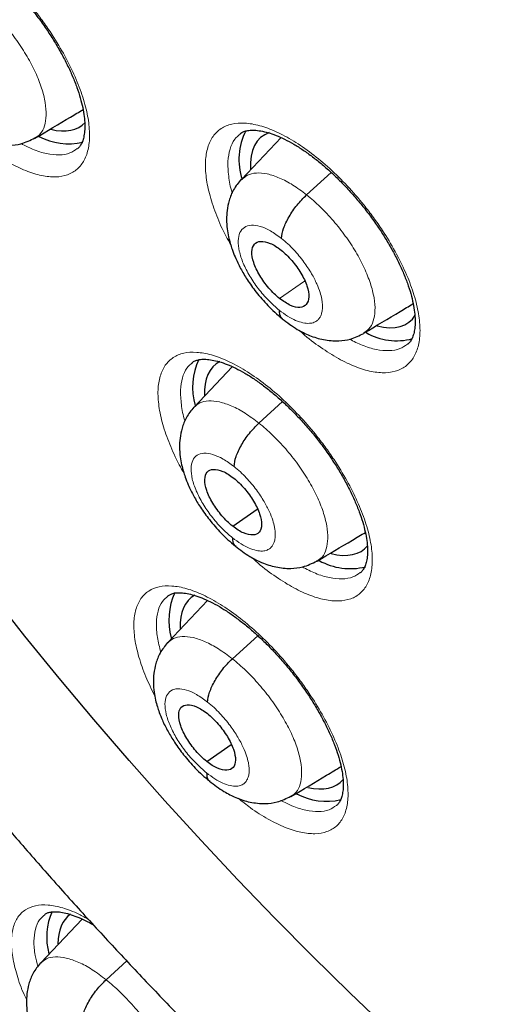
# Model space of a CAD drawing. Header units: millimetres. Extents: x 8 to 2230, y 12 to 2204.
# Tile 117 of 163: x 2045.5 to 2051.73, y 831.47 to 843.9. Entities that reach past the tile are written whole.
import ezdxf

# ---------------------------------------------------------------- set-up
doc = ezdxf.new("R2010")
doc.units = ezdxf.units.MM

msp = doc.modelspace()

# ---------------------------------------------------------------- linework, layer by layer
at = {"color": 7, "linetype": 'Continuous', "lineweight": 30}
for p, q in [((2045.694, 842.41), (2045.686, 842.404)), ((2048.804, 842.413), (2048.303, 841.883)), ((2048.186, 839.522), (2047.704, 839.012)), ((2048.524, 838.81), (2048.822, 839.081)), ((2048.192, 837.508), (2048.503, 837.725)), ((2049.257, 837.069), (2049.248, 837.062)), ((2047.874, 836.57), (2047.371, 836.039)), ((2048.188, 835.835), (2048.51, 836.126)), ((2047.864, 834.539), (2048.172, 834.753)), ((2048.93, 834.101), (2048.921, 834.094)), ((2046.289, 832.549), (2045.766, 831.996)), ((2046.593, 831.783), (2046.854, 832.02))]:
    msp.add_line(p, q, dxfattribs=at)
at = {"color": 252, "linetype": 'Continuous', "lineweight": 0}
for p, q in [((2049.126, 841.692), (2049.437, 841.973)), ((2048.785, 840.382), (2049.101, 840.602))]:
    msp.add_line(p, q, dxfattribs=at)
at = {"color": 7, "linetype": 'Continuous', "lineweight": 30, "flags": 128}
msp.add_lwpolyline([(2050.153, 831.16), (2049.673, 831.617), (2049.197, 832.084), (2048.725, 832.56), (2048.257, 833.045), (2047.794, 833.539), (2047.336, 834.041), (2046.884, 834.551), (2046.438, 835.068), (2045.998, 835.591), (2045.565, 836.122), (2045.139, 836.658)], dxfattribs=at)
at = {"color": 252, "linetype": 'Continuous', "lineweight": 0, "flags": 128}
msp.add_lwpolyline([(2050.153, 831.16), (2049.673, 831.617), (2049.197, 832.084), (2048.725, 832.56), (2048.257, 833.045), (2047.794, 833.539), (2047.336, 834.041), (2046.884, 834.551), (2046.438, 835.068), (2045.998, 835.591), (2045.565, 836.122), (2045.139, 836.658)], dxfattribs=at)
at = {"color": 7, "linetype": 'Continuous', "lineweight": 30}
for centre, radius, start, end in [((2049.068, 842.136), 0.797, 152.7677, 198.3442), ((2046.117, 843.13), 0.795, 241.9521, 283.1048), ((2050.262, 840.614), 0.765, 239.8646, 285.2285), ((2048.522, 839.259), 0.837, 154.9856, 195.6982), ((2049.676, 837.765), 0.793, 240.6401, 284.115), ((2048.22, 836.323), 0.835, 155.4361, 195.6947), ((2049.379, 834.834), 0.799, 241.6361, 283.1525), ((2046.627, 832.321), 0.786, 155.5632, 195.5604)]:
    msp.add_arc(centre, radius, start, end, dxfattribs=at)
for centre, major_axis, ratio, start_param, end_param in [((2045.356, 843.743), (-0.939, 1.168), 0.45781, 2.610015, 3.204673), ((2049.492, 841.256), (-0.936, 1.166), 0.457709, 6.119826, 6.8493), ((2049.492, 841.256), (-0.936, 1.166), 0.457709, 2.600071, 3.300415), ((2048.915, 838.385), (-0.937, 1.169), 0.458397, 6.195322, 6.837717), ((2048.915, 838.385), (-0.937, 1.169), 0.458397, 2.593867, 3.237485), ((2048.606, 835.437), (-0.937, 1.17), 0.45834, 6.207102, 6.826297), ((2048.606, 835.437), (-0.937, 1.17), 0.45834, 2.608257, 3.234548), ((2047.065, 831.427), (-0.938, 1.172), 0.459047, 6.258538, 6.798484)]:
    msp.add_ellipse(centre, major_axis=major_axis, ratio=ratio, start_param=start_param, end_param=end_param, dxfattribs=at)
for points, knots in [([(2024.768, 879.81), (2024.751, 879.795), (2024.625, 879.685), (2024.404, 879.465), (2024.103, 879.151), (2023.816, 878.821), (2023.54, 878.479), (2023.276, 878.122), (2023.025, 877.752), (2022.786, 877.369), (2022.559, 876.972), (2022.345, 876.562), (2022.144, 876.139), (2021.955, 875.703), (2021.78, 875.254), (2021.617, 874.793), (2021.467, 874.32), (2021.33, 873.834), (2021.207, 873.336), (2021.097, 872.827), (2021, 872.306), (2020.917, 871.774), (2020.847, 871.232), (2020.79, 870.678), (2020.747, 870.113), (2020.717, 869.539), (2020.701, 868.954), (2020.698, 868.36), (2020.708, 867.756), (2020.732, 867.143), (2020.77, 866.52), (2020.82, 865.889), (2020.884, 865.249), (2020.962, 864.602), (2021.052, 863.946), (2021.156, 863.282), (2021.273, 862.61), (2021.403, 861.932), (2021.546, 861.246), (2021.702, 860.554), (2021.87, 859.855), (2022.052, 859.15), (2022.246, 858.439), (2022.453, 857.722), (2022.673, 857), (2022.905, 856.273), (2023.149, 855.541), (2023.405, 854.805), (2023.674, 854.064), (2023.955, 853.319), (2024.247, 852.57), (2024.552, 851.818), (2024.868, 851.063), (2025.196, 850.305), (2025.535, 849.544), (2025.885, 848.781), (2026.247, 848.017), (2026.619, 847.25), (2027.003, 846.482), (2027.397, 845.713), (2027.802, 844.943), (2028.217, 844.173), (2028.642, 843.402), (2029.077, 842.631), (2029.523, 841.861), (2029.978, 841.092), (2030.442, 840.323), (2030.916, 839.556), (2031.4, 838.79), (2031.892, 838.026), (2032.393, 837.264), (2032.902, 836.505), (2033.42, 835.748), (2033.946, 834.995), (2034.481, 834.244), (2035.023, 833.498), (2035.572, 832.755), (2036.129, 832.016), (2036.693, 831.282), (2037.264, 830.553), (2037.842, 829.829), (2038.426, 829.11), (2039.017, 828.396), (2039.613, 827.688), (2040.216, 826.987), (2040.824, 826.292), (2041.437, 825.604), (2042.055, 824.922), (2042.679, 824.248), (2043.307, 823.581), (2043.939, 822.922), (2044.575, 822.271), (2045.216, 821.629), (2045.86, 820.994), (2046.507, 820.369), (2047.157, 819.753), (2047.771, 819.181), (2048.169, 818.82), (2048.348, 818.658)], [0, 0, 0, 0, 0.001643, 0.011986, 0.022334, 0.032687, 0.04305, 0.053422, 0.063807, 0.074206, 0.084618, 0.095046, 0.105489, 0.115947, 0.126419, 0.136905, 0.147404, 0.157915, 0.168438, 0.17897, 0.18951, 0.200059, 0.210613, 0.221173, 0.231738, 0.242306, 0.252878, 0.263451, 0.274026, 0.284602, 0.295178, 0.305755, 0.316331, 0.326907, 0.337481, 0.348055, 0.358628, 0.3692, 0.37977, 0.390339, 0.400907, 0.411473, 0.422038, 0.432601, 0.443163, 0.453724, 0.464283, 0.474841, 0.485397, 0.495953, 0.506507, 0.51706, 0.527611, 0.538162, 0.548711, 0.55926, 0.569808, 0.580354, 0.5909, 0.601445, 0.611989, 0.622533, 0.633076, 0.643618, 0.654159, 0.6647, 0.675241, 0.685781, 0.69632, 0.706859, 0.717398, 0.727936, 0.738474, 0.749012, 0.75955, 0.770087, 0.780624, 0.791161, 0.801698, 0.812235, 0.822772, 0.833308, 0.843845, 0.854382, 0.864919, 0.875456, 0.885993, 0.896531, 0.907068, 0.917606, 0.928145, 0.938683, 0.949222, 0.959761, 0.970301, 0.980841, 0.991382, 1, 1, 1, 1]), ([(2048.207, 876.227), (2048.32, 876.162), (2048.646, 875.972), (2049.188, 875.649), (2049.833, 875.253), (2050.481, 874.844), (2051.13, 874.422), (2051.781, 873.987), (2052.433, 873.54), (2053.086, 873.081), (2053.74, 872.61), (2054.394, 872.127), (2055.048, 871.633), (2055.702, 871.127), (2056.356, 870.61), (2057.008, 870.082), (2057.66, 869.543), (2058.311, 868.993), (2058.96, 868.433), (2059.608, 867.863), (2060.253, 867.283), (2060.896, 866.694), (2061.537, 866.095), (2062.175, 865.487), (2062.81, 864.87), (2063.441, 864.244), (2064.069, 863.61), (2064.693, 862.967), (2065.312, 862.317), (2065.928, 861.659), (2066.539, 860.993), (2067.145, 860.321), (2067.746, 859.642), (2068.341, 858.956), (2068.931, 858.264), (2069.515, 857.565), (2070.093, 856.862), (2070.665, 856.152), (2071.23, 855.438), (2071.788, 854.718), (2072.34, 853.995), (2072.884, 853.266), (2073.42, 852.534), (2073.949, 851.799), (2074.471, 851.059), (2074.984, 850.317), (2075.488, 849.572), (2075.985, 848.825), (2076.472, 848.075), (2076.951, 847.324), (2077.42, 846.571), (2077.881, 845.816), (2078.331, 845.061), (2078.773, 844.305), (2079.204, 843.549), (2079.625, 842.793), (2080.036, 842.037), (2080.437, 841.282), (2080.827, 840.528), (2081.207, 839.775), (2081.576, 839.023), (2081.933, 838.274), (2082.28, 837.526), (2082.616, 836.781), (2082.94, 836.039), (2083.252, 835.3), (2083.553, 834.564), (2083.843, 833.832), (2084.12, 833.104), (2084.385, 832.381), (2084.639, 831.662), (2084.88, 830.947), (2085.109, 830.238), (2085.325, 829.535), (2085.53, 828.837), (2085.721, 828.145), (2085.9, 827.46), (2086.067, 826.781), (2086.221, 826.11), (2086.362, 825.445), (2086.49, 824.788), (2086.605, 824.139), (2086.708, 823.497), (2086.798, 822.864), (2086.874, 822.24), (2086.938, 821.624), (2086.989, 821.018), (2087.027, 820.42), (2087.052, 819.832), (2087.064, 819.254), (2087.064, 818.686), (2087.05, 818.128), (2087.024, 817.581), (2086.984, 817.044), (2086.932, 816.518), (2086.867, 816.004), (2086.79, 815.5), (2086.699, 815.008), (2086.597, 814.527), (2086.481, 814.058), (2086.353, 813.601), (2086.213, 813.156), (2086.06, 812.723), (2085.895, 812.303), (2085.717, 811.895), (2085.527, 811.499), (2085.325, 811.116), (2085.11, 810.746), (2084.884, 810.389), (2084.645, 810.045), (2084.394, 809.715), (2084.13, 809.397), (2083.856, 809.093), (2083.568, 808.804), (2083.361, 808.608), (2083.248, 808.512), (2083.237, 808.504)], [0, 0, 0, 0, 0.004666, 0.013525, 0.022386, 0.031248, 0.040111, 0.048976, 0.057841, 0.066707, 0.075574, 0.084443, 0.093312, 0.102182, 0.111052, 0.119924, 0.128796, 0.137669, 0.146543, 0.155417, 0.164292, 0.173167, 0.182043, 0.19092, 0.199797, 0.208674, 0.217552, 0.22643, 0.235308, 0.244187, 0.253065, 0.261944, 0.270824, 0.279703, 0.288583, 0.297462, 0.306342, 0.315222, 0.324102, 0.332981, 0.341861, 0.350741, 0.35962, 0.3685, 0.377379, 0.386258, 0.395137, 0.404015, 0.412893, 0.421771, 0.430649, 0.439526, 0.448402, 0.457279, 0.466154, 0.47503, 0.483904, 0.492778, 0.501652, 0.510525, 0.519397, 0.528268, 0.537138, 0.546008, 0.554877, 0.563745, 0.572611, 0.581477, 0.590342, 0.599206, 0.608069, 0.61693, 0.62579, 0.634649, 0.643507, 0.652364, 0.661219, 0.670073, 0.678925, 0.687776, 0.696626, 0.705475, 0.714322, 0.723168, 0.732013, 0.740858, 0.749701, 0.758543, 0.767386, 0.776228, 0.78507, 0.793912, 0.802755, 0.8116, 0.820446, 0.829295, 0.838147, 0.847003, 0.855864, 0.864731, 0.873605, 0.882487, 0.891378, 0.90028, 0.909194, 0.918121, 0.927061, 0.936017, 0.944988, 0.953975, 0.962977, 0.971994, 0.981025, 0.990068, 0.99912, 1, 1, 1, 1]), ([(2037.703, 862.599), (2037.653, 862.558), (2037.517, 862.445), (2037.306, 862.245), (2037.071, 862.001), (2036.848, 861.742), (2036.637, 861.469), (2036.439, 861.184), (2036.253, 860.884), (2036.08, 860.572), (2035.92, 860.246), (2035.773, 859.908), (2035.639, 859.556), (2035.519, 859.192), (2035.412, 858.815), (2035.319, 858.426), (2035.24, 858.025), (2035.176, 857.613), (2035.125, 857.189), (2035.089, 856.756), (2035.067, 856.312), (2035.059, 855.858), (2035.066, 855.396), (2035.087, 854.925), (2035.122, 854.445), (2035.171, 853.957), (2035.233, 853.462), (2035.31, 852.96), (2035.4, 852.452), (2035.503, 851.937), (2035.62, 851.415), (2035.75, 850.889), (2035.893, 850.357), (2036.049, 849.82), (2036.218, 849.279), (2036.399, 848.733), (2036.592, 848.184), (2036.798, 847.631), (2037.016, 847.075), (2037.245, 846.516), (2037.486, 845.954), (2037.739, 845.391), (2038.003, 844.826), (2038.278, 844.26), (2038.563, 843.693), (2038.86, 843.125), (2039.166, 842.557), (2039.483, 841.99), (2039.81, 841.423), (2040.147, 840.857), (2040.493, 840.292), (2040.848, 839.729), (2041.213, 839.169), (2041.586, 838.61), (2041.967, 838.055), (2042.356, 837.503), (2042.754, 836.955), (2043.159, 836.411), (2043.571, 835.871), (2043.991, 835.336), (2044.417, 834.806), (2044.85, 834.282), (2045.288, 833.763), (2045.733, 833.251), (2046.183, 832.746), (2046.638, 832.248), (2047.099, 831.757), (2047.563, 831.273), (2048.032, 830.798), (2048.505, 830.331), (2048.982, 829.873), (2049.462, 829.424), (2049.945, 828.985), (2050.275, 828.69), (2050.444, 828.544), (2050.451, 828.539)], [0, 0, 0, 0, 0.007463, 0.020506, 0.03356, 0.046643, 0.05977, 0.072957, 0.086215, 0.099556, 0.112985, 0.126509, 0.140128, 0.153841, 0.167644, 0.181532, 0.195495, 0.209524, 0.223611, 0.237745, 0.251917, 0.266118, 0.28034, 0.294576, 0.30882, 0.323068, 0.337314, 0.351556, 0.365791, 0.380017, 0.394234, 0.408441, 0.422636, 0.436821, 0.450994, 0.465157, 0.479309, 0.49345, 0.507582, 0.521704, 0.535816, 0.549921, 0.564017, 0.578106, 0.592188, 0.606263, 0.620332, 0.634395, 0.648454, 0.662507, 0.676557, 0.690603, 0.704645, 0.718684, 0.732721, 0.746755, 0.760788, 0.774819, 0.78885, 0.802879, 0.816909, 0.830938, 0.844968, 0.858999, 0.873031, 0.887064, 0.901099, 0.915136, 0.929176, 0.94322, 0.957266, 0.971317, 0.985371, 0.999431, 1, 1, 1, 1]), ([(2044.132, 844.946), (2044.138, 844.951), (2044.153, 844.964), (2044.185, 844.977), (2044.236, 844.988), (2044.302, 844.99), (2044.383, 844.981), (2044.473, 844.959), (2044.573, 844.924), (2044.68, 844.875), (2044.794, 844.813), (2044.911, 844.738), (2045.031, 844.651), (2045.153, 844.552), (2045.276, 844.441), (2045.399, 844.321), (2045.519, 844.191), (2045.635, 844.055), (2045.745, 843.914), (2045.847, 843.77), (2045.942, 843.624), (2046.027, 843.477), (2046.103, 843.33), (2046.17, 843.186), (2046.225, 843.046), (2046.268, 842.914), (2046.298, 842.791), (2046.317, 842.679), (2046.325, 842.579), (2046.322, 842.492), (2046.31, 842.418), (2046.292, 842.358), (2046.267, 842.312), (2046.247, 842.286), (2046.233, 842.276), (2046.229, 842.274)], [0, 0, 0, 0, 0.018585, 0.051238, 0.081333, 0.113448, 0.14438, 0.17511, 0.205893, 0.236811, 0.267805, 0.298697, 0.329327, 0.360485, 0.392076, 0.423982, 0.456065, 0.488155, 0.520105, 0.551774, 0.58319, 0.614835, 0.646669, 0.678546, 0.710274, 0.741696, 0.772678, 0.803069, 0.832956, 0.863107, 0.893423, 0.924038, 0.955398, 0.988639, 1, 1, 1, 1]), ([(2045.697, 842.407), (2045.846, 842.496), (2046.049, 842.618), (2046.248, 842.736), (2046.301, 842.768)], [0, 0, 0, 0, 0.736365, 1, 1, 1, 1]), ([(2044.668, 842.599), (2044.728, 842.554), (2044.836, 842.472), (2045.009, 842.385), (2045.169, 842.33), (2045.354, 842.31), (2045.533, 842.331), (2045.635, 842.381), (2045.693, 842.409)], [0, 0, 0, 0, 0.1864125, 0.3366472, 0.5149049, 0.6821517, 0.8216132, 1, 1, 1, 1]), ([(2048.287, 842.462), (2048.293, 842.468), (2048.309, 842.481), (2048.343, 842.495), (2048.396, 842.507), (2048.464, 842.509), (2048.546, 842.5), (2048.638, 842.478), (2048.739, 842.444), (2048.848, 842.395), (2048.963, 842.333), (2049.081, 842.259), (2049.202, 842.172), (2049.325, 842.074), (2049.45, 841.964), (2049.573, 841.844), (2049.695, 841.715), (2049.811, 841.579), (2049.922, 841.439), (2050.024, 841.295), (2050.119, 841.15), (2050.205, 841.004), (2050.281, 840.858), (2050.347, 840.714), (2050.402, 840.575), (2050.445, 840.443), (2050.475, 840.32), (2050.493, 840.209), (2050.5, 840.11), (2050.497, 840.023), (2050.485, 839.949), (2050.466, 839.889), (2050.44, 839.843), (2050.42, 839.816), (2050.405, 839.807), (2050.402, 839.805)], [0, 0, 0, 0, 0.019341, 0.051829, 0.081947, 0.11407, 0.145076, 0.175883, 0.206734, 0.237703, 0.268725, 0.299628, 0.330274, 0.361463, 0.393079, 0.425006, 0.457102, 0.489198, 0.521148, 0.552808, 0.584231, 0.615895, 0.647743, 0.679626, 0.711352, 0.742767, 0.773742, 0.804121, 0.834022, 0.864223, 0.894617, 0.92536, 0.956935, 0.990536, 1, 1, 1, 1]), ([(2048.299, 841.888), (2048.265, 841.846), (2048.2, 841.765), (2048.146, 841.627), (2048.12, 841.499), (2048.113, 841.378), (2048.12, 841.267), (2048.138, 841.165), (2048.16, 841.08), (2048.187, 840.995), (2048.227, 840.891), (2048.289, 840.763), (2048.378, 840.614), (2048.492, 840.454), (2048.613, 840.316), (2048.725, 840.206), (2048.786, 840.155), (2048.818, 840.129)], [0, 0, 0, 0, 0.087686, 0.164956, 0.231874, 0.28877, 0.350275, 0.401185, 0.4442, 0.480961, 0.534269, 0.612952, 0.688518, 0.778197, 0.881844, 0.939048, 1, 1, 1, 1]), ([(2048.808, 841.141), (2048.815, 841.182), (2048.827, 841.263), (2048.901, 841.415), (2049.002, 841.567), (2049.085, 841.65), (2049.126, 841.692)], [0, 0, 0, 0, 0.250171, 0.500261, 0.750228, 1, 1, 1, 1]), ([(2048.785, 840.382), (2048.761, 840.402), (2048.714, 840.441), (2048.625, 840.538), (2048.528, 840.673), (2048.45, 840.839), (2048.426, 840.98), (2048.457, 841.078), (2048.542, 841.114), (2048.643, 841.092), (2048.733, 841.047), (2048.78, 841.012), (2048.804, 840.994)], [0, 0, 0, 0, 0.0628358, 0.1255357, 0.2508244, 0.3755217, 0.4999973, 0.6244755, 0.749175, 0.8744637, 0.9371637, 1, 1, 1, 1]), ([(2048.804, 840.994), (2048.827, 840.974), (2048.874, 840.934), (2048.963, 840.838), (2049.061, 840.703), (2049.139, 840.537), (2049.163, 840.395), (2049.131, 840.298), (2049.048, 840.26), (2048.926, 840.284), (2048.832, 840.349), (2048.785, 840.382)], [0, 0, 0, 0, 0.0627156, 0.1254384, 0.2506145, 0.3751602, 0.4999242, 0.6247538, 0.7499316, 0.8748678, 1, 1, 1, 1]), ([(2049.849, 839.944), (2050.004, 840.037), (2050.212, 840.161), (2050.415, 840.283), (2050.468, 840.315)], [0, 0, 0, 0, 0.742833, 1, 1, 1, 1]), ([(2048.78, 840.235), (2048.782, 840.2), (2048.784, 840.152), (2048.814, 840.135), (2048.822, 840.131)], [0, 0, 0, 0, 0.742967, 1, 1, 1, 1]), ([(2048.818, 840.126), (2048.881, 840.079), (2048.994, 839.994), (2049.171, 839.91), (2049.335, 839.857), (2049.521, 839.842), (2049.695, 839.866), (2049.793, 839.915), (2049.848, 839.942)], [0, 0, 0, 0, 0.1952003, 0.3494998, 0.5217807, 0.6941681, 0.8299398, 1, 1, 1, 1]), ([(2047.682, 839.573), (2047.687, 839.578), (2047.702, 839.591), (2047.734, 839.603), (2047.785, 839.615), (2047.851, 839.617), (2047.931, 839.608), (2048.022, 839.587), (2048.122, 839.552), (2048.23, 839.504), (2048.344, 839.443), (2048.462, 839.369), (2048.583, 839.282), (2048.706, 839.184), (2048.831, 839.075), (2048.955, 838.955), (2049.076, 838.827), (2049.194, 838.692), (2049.305, 838.552), (2049.408, 838.409), (2049.504, 838.264), (2049.591, 838.118), (2049.669, 837.972), (2049.736, 837.829), (2049.793, 837.69), (2049.837, 837.558), (2049.869, 837.436), (2049.889, 837.325), (2049.897, 837.226), (2049.896, 837.139), (2049.885, 837.065), (2049.867, 837.005), (2049.843, 836.961), (2049.823, 836.934), (2049.809, 836.924), (2049.805, 836.921)], [0, 0, 0, 0, 0.018543, 0.050913, 0.080889, 0.112865, 0.143727, 0.174418, 0.205179, 0.236087, 0.267077, 0.29797, 0.328599, 0.359748, 0.391331, 0.423231, 0.45531, 0.487398, 0.519345, 0.551014, 0.582426, 0.614063, 0.64589, 0.677763, 0.709488, 0.740907, 0.771887, 0.802277, 0.832154, 0.862286, 0.892581, 0.923181, 0.954539, 0.987822, 1, 1, 1, 1]), ([(2047.702, 839.01), (2047.668, 838.968), (2047.603, 838.889), (2047.55, 838.752), (2047.524, 838.625), (2047.518, 838.503), (2047.526, 838.392), (2047.544, 838.289), (2047.567, 838.203), (2047.595, 838.118), (2047.635, 838.015), (2047.698, 837.888), (2047.787, 837.74), (2047.902, 837.581), (2048.022, 837.444), (2048.133, 837.334), (2048.194, 837.284), (2048.226, 837.258)], [0, 0, 0, 0, 0.086881, 0.163706, 0.230535, 0.287675, 0.349969, 0.401577, 0.444926, 0.48173, 0.535045, 0.613649, 0.689103, 0.778627, 0.882076, 0.939169, 1, 1, 1, 1]), ([(2048.209, 838.261), (2048.214, 838.302), (2048.226, 838.383), (2048.299, 838.533), (2048.4, 838.685), (2048.482, 838.768), (2048.524, 838.81)], [0, 0, 0, 0, 0.250526, 0.500428, 0.750112, 1, 1, 1, 1]), ([(2048.192, 837.508), (2048.168, 837.528), (2048.121, 837.567), (2048.032, 837.664), (2047.935, 837.799), (2047.855, 837.963), (2047.831, 838.104), (2047.861, 838.201), (2047.944, 838.236), (2048.044, 838.214), (2048.135, 838.168), (2048.182, 838.133), (2048.205, 838.116)], [0, 0, 0, 0, 0.062835, 0.125534, 0.250822, 0.37552, 0.499995, 0.624476, 0.749177, 0.874465, 0.937164, 1, 1, 1, 1]), ([(2048.205, 838.116), (2048.229, 838.096), (2048.276, 838.056), (2048.365, 837.96), (2048.462, 837.824), (2048.542, 837.66), (2048.566, 837.519), (2048.536, 837.422), (2048.453, 837.387), (2048.353, 837.409), (2048.262, 837.455), (2048.215, 837.49), (2048.192, 837.508)], [0, 0, 0, 0, 0.062835, 0.125534, 0.250822, 0.37552, 0.499995, 0.624475, 0.749177, 0.874465, 0.937164, 1, 1, 1, 1]), ([(2049.259, 837.066), (2049.409, 837.155), (2049.614, 837.278), (2049.814, 837.398), (2049.869, 837.43)], [0, 0, 0, 0, 0.730632, 1, 1, 1, 1]), ([(2048.189, 837.362), (2048.19, 837.327), (2048.193, 837.28), (2048.223, 837.264), (2048.23, 837.26)], [0, 0, 0, 0, 0.7545202, 1, 1, 1, 1]), ([(2048.226, 837.255), (2048.286, 837.209), (2048.395, 837.128), (2048.569, 837.042), (2048.73, 836.988), (2048.916, 836.969), (2049.095, 836.99), (2049.198, 837.04), (2049.255, 837.068)], [0, 0, 0, 0, 0.186239, 0.336476, 0.515298, 0.682924, 0.822198, 1, 1, 1, 1]), ([(2047.372, 836.627), (2047.377, 836.631), (2047.391, 836.643), (2047.421, 836.655), (2047.47, 836.667), (2047.535, 836.669), (2047.614, 836.66), (2047.703, 836.638), (2047.802, 836.604), (2047.909, 836.556), (2048.023, 836.495), (2048.141, 836.421), (2048.261, 836.335), (2048.384, 836.238), (2048.509, 836.129), (2048.633, 836.01), (2048.755, 835.882), (2048.873, 835.747), (2048.985, 835.608), (2049.089, 835.465), (2049.186, 835.321), (2049.274, 835.175), (2049.353, 835.03), (2049.422, 834.887), (2049.48, 834.749), (2049.526, 834.617), (2049.559, 834.495), (2049.58, 834.384), (2049.59, 834.285), (2049.59, 834.198), (2049.58, 834.125), (2049.564, 834.066), (2049.541, 834.022), (2049.522, 833.995), (2049.508, 833.985), (2049.503, 833.982)], [0, 0, 0, 0, 0.018151, 0.050321, 0.080135, 0.111936, 0.142649, 0.173218, 0.203893, 0.234743, 0.265698, 0.296584, 0.327201, 0.358309, 0.389859, 0.421734, 0.453793, 0.485872, 0.517817, 0.549493, 0.580895, 0.612504, 0.64431, 0.676172, 0.707894, 0.739317, 0.770303, 0.800703, 0.830563, 0.860631, 0.890839, 0.92131, 0.95248, 0.985486, 1, 1, 1, 1]), ([(2047.369, 836.038), (2047.336, 835.996), (2047.272, 835.917), (2047.219, 835.781), (2047.194, 835.654), (2047.188, 835.532), (2047.196, 835.421), (2047.215, 835.318), (2047.238, 835.232), (2047.267, 835.147), (2047.308, 835.045), (2047.371, 834.918), (2047.461, 834.771), (2047.576, 834.613), (2047.695, 834.476), (2047.807, 834.367), (2047.868, 834.317), (2047.899, 834.292)], [0, 0, 0, 0, 0.086246, 0.162718, 0.229473, 0.286803, 0.349716, 0.401867, 0.445467, 0.482299, 0.535623, 0.614172, 0.689543, 0.77895, 0.882252, 0.93926, 1, 1, 1, 1]), ([(2047.875, 835.288), (2047.88, 835.328), (2047.892, 835.408), (2047.964, 835.558), (2048.064, 835.71), (2048.146, 835.793), (2048.188, 835.835)], [0, 0, 0, 0, 0.250817, 0.500572, 0.750026, 1, 1, 1, 1]), ([(2047.864, 834.539), (2047.84, 834.558), (2047.793, 834.598), (2047.704, 834.694), (2047.606, 834.829), (2047.526, 834.993), (2047.501, 835.133), (2047.53, 835.229), (2047.612, 835.264), (2047.712, 835.241), (2047.802, 835.195), (2047.849, 835.16), (2047.873, 835.143)], [0, 0, 0, 0, 0.0628351, 0.1255324, 0.2508183, 0.3755176, 0.4999939, 0.6244763, 0.7491807, 0.8744662, 0.9371637, 1, 1, 1, 1]), ([(2047.873, 835.143), (2047.896, 835.123), (2047.943, 835.083), (2048.033, 834.987), (2048.131, 834.852), (2048.211, 834.688), (2048.236, 834.548), (2048.207, 834.452), (2048.124, 834.418), (2048.025, 834.44), (2047.935, 834.486), (2047.887, 834.521), (2047.864, 834.539)], [0, 0, 0, 0, 0.062835, 0.125532, 0.250818, 0.375517, 0.499994, 0.624476, 0.74918, 0.874466, 0.937164, 1, 1, 1, 1]), ([(2048.932, 834.097), (2049.082, 834.187), (2049.294, 834.313), (2049.501, 834.437), (2049.562, 834.474)], [0, 0, 0, 0, 0.70802, 1, 1, 1, 1]), ([(2047.862, 834.394), (2047.864, 834.358), (2047.867, 834.312), (2047.896, 834.297), (2047.903, 834.293)], [0, 0, 0, 0, 0.7636441, 1, 1, 1, 1]), ([(2047.899, 834.288), (2047.959, 834.243), (2048.068, 834.161), (2048.243, 834.075), (2048.404, 834.02), (2048.591, 834.001), (2048.77, 834.022), (2048.871, 834.072), (2048.928, 834.1)], [0, 0, 0, 0, 0.185941, 0.336322, 0.51685, 0.685298, 0.823835, 1, 1, 1, 1]), ([(2045.816, 832.605), (2045.82, 832.609), (2045.831, 832.619), (2045.857, 832.63), (2045.903, 832.64), (2045.964, 832.643), (2046.039, 832.634), (2046.126, 832.613), (2046.223, 832.579), (2046.325, 832.535), (2046.398, 832.494), (2046.433, 832.475)], [0, 0, 0, 0, 0.061363, 0.184917, 0.29885, 0.420432, 0.537694, 0.654499, 0.771907, 0.890179, 1, 1, 1, 1]), ([(2045.764, 831.995), (2045.73, 831.953), (2045.666, 831.874), (2045.614, 831.737), (2045.589, 831.61), (2045.583, 831.486), (2045.593, 831.372), (2045.613, 831.266), (2045.638, 831.179), (2045.668, 831.092), (2045.71, 830.988), (2045.776, 830.859), (2045.868, 830.709), (2045.986, 830.549), (2046.108, 830.41), (2046.222, 830.299), (2046.284, 830.248), (2046.316, 830.222)], [0, 0, 0, 0, 0.085043, 0.160752, 0.227177, 0.28459, 0.348197, 0.400988, 0.444832, 0.481737, 0.535453, 0.614245, 0.689708, 0.779131, 0.882376, 0.93933, 1, 1, 1, 1]), ([(2046.283, 831.238), (2046.288, 831.278), (2046.299, 831.358), (2046.37, 831.508), (2046.469, 831.659), (2046.552, 831.741), (2046.593, 831.783)], [0, 0, 0, 0, 0.251209, 0.500767, 0.749912, 1, 1, 1, 1])]:
    msp.add_open_spline(points, degree=3, knots=knots, dxfattribs=at)
at = {"color": 252, "linetype": 'Continuous', "lineweight": 0}
for points, knots in [([(2044.031, 843.513), (2044.005, 843.56), (2043.929, 843.695), (2043.832, 843.916), (2043.746, 844.168), (2043.699, 844.4), (2043.689, 844.607), (2043.718, 844.782), (2043.784, 844.921), (2043.886, 845.019), (2044.02, 845.075), (2044.183, 845.085), (2044.371, 845.051), (2044.578, 844.972), (2044.797, 844.852), (2045.024, 844.693), (2045.251, 844.501), (2045.472, 844.279), (2045.654, 844.066), (2045.8, 843.875), (2045.935, 843.678), (2046.075, 843.444), (2046.206, 843.179), (2046.303, 842.922), (2046.365, 842.682), (2046.389, 842.465), (2046.375, 842.277), (2046.322, 842.124), (2046.234, 842.01), (2046.111, 841.938), (2045.959, 841.91), (2045.779, 841.928), (2045.579, 841.99), (2045.363, 842.095), (2045.139, 842.241), (2044.976, 842.364), (2044.892, 842.444), (2044.882, 842.454)], [0, 0, 0, 0, 0.015889, 0.046266, 0.076644, 0.107022, 0.1374, 0.167783, 0.198166, 0.228556, 0.258946, 0.289343, 0.31974, 0.350141, 0.380541, 0.410939, 0.441338, 0.47173, 0.502122, 0.521103, 0.540083, 0.570461, 0.600839, 0.631216, 0.661594, 0.691973, 0.722352, 0.752737, 0.783122, 0.813515, 0.843907, 0.874306, 0.904704, 0.935104, 0.965505, 0.995901, 1, 1, 1, 1]), ([(2044.975, 844.163), (2045.033, 844.114), (2045.149, 844.015), (2045.314, 843.835), (2045.465, 843.641), (2045.597, 843.438), (2045.704, 843.234), (2045.782, 843.036), (2045.827, 842.854), (2045.839, 842.692), (2045.818, 842.558), (2045.771, 842.46), (2045.718, 842.425), (2045.694, 842.41)], [0, 0, 0, 0, 0.092999, 0.185874, 0.278789, 0.371669, 0.464539, 0.557328, 0.650068, 0.742932, 0.835796, 0.928539, 1, 1, 1, 1]), ([(2048.166, 841.062), (2048.147, 841.097), (2048.077, 841.22), (2047.985, 841.429), (2047.899, 841.68), (2047.852, 841.912), (2047.842, 842.12), (2047.872, 842.295), (2047.938, 842.435), (2048.041, 842.535), (2048.177, 842.592), (2048.342, 842.604), (2048.531, 842.571), (2048.74, 842.494), (2048.962, 842.376), (2049.19, 842.218), (2049.419, 842.028), (2049.642, 841.808), (2049.826, 841.596), (2049.973, 841.406), (2050.109, 841.21), (2050.25, 840.977), (2050.382, 840.712), (2050.48, 840.456), (2050.542, 840.215), (2050.566, 839.998), (2050.551, 839.81), (2050.498, 839.656), (2050.409, 839.541), (2050.285, 839.468), (2050.13, 839.438), (2049.949, 839.455), (2049.747, 839.515), (2049.53, 839.618), (2049.303, 839.763), (2049.136, 839.886), (2049.049, 839.968), (2049.037, 839.979)], [0, 0, 0, 0, 0.011852, 0.042332, 0.072811, 0.103293, 0.133775, 0.164259, 0.194744, 0.225232, 0.25572, 0.28621, 0.316699, 0.347188, 0.377678, 0.408165, 0.438652, 0.469135, 0.499619, 0.518655, 0.53769, 0.568171, 0.598652, 0.629133, 0.659614, 0.690096, 0.720579, 0.751065, 0.781551, 0.812039, 0.842528, 0.873017, 0.903507, 0.933996, 0.964485, 0.994971, 1, 1, 1, 1]), ([(2048.289, 842.461), (2048.263, 842.44), (2048.206, 842.392), (2048.154, 842.272), (2048.126, 842.117), (2048.139, 841.93), (2048.16, 841.793), (2048.186, 841.717), (2048.187, 841.715)], [0, 0, 0, 0, 0.16143, 0.369636, 0.577841, 0.786024, 0.994207, 1, 1, 1, 1]), ([(2045.519, 842.338), (2045.567, 842.313), (2045.68, 842.254), (2045.842, 842.206), (2046.002, 842.189), (2046.134, 842.21), (2046.198, 842.254), (2046.228, 842.275)], [0, 0, 0, 0, 0.162081, 0.378749, 0.595417, 0.812117, 1, 1, 1, 1]), ([(2048.304, 841.881), (2048.327, 841.902), (2048.378, 841.948), (2048.488, 841.973), (2048.626, 841.962), (2048.782, 841.909), (2048.951, 841.822), (2049.068, 841.735), (2049.126, 841.692)], [0, 0, 0, 0, 0.1489839, 0.3191246, 0.4890268, 0.6592104, 0.8295853, 1, 1, 1, 1]), ([(2049.126, 841.692), (2049.184, 841.643), (2049.301, 841.545), (2049.467, 841.365), (2049.619, 841.173), (2049.752, 840.971), (2049.86, 840.768), (2049.937, 840.571), (2049.984, 840.388), (2049.997, 840.226), (2049.973, 840.094), (2049.924, 839.998), (2049.87, 839.963), (2049.847, 839.947)], [0, 0, 0, 0, 0.09301, 0.186088, 0.279178, 0.372074, 0.46483, 0.557683, 0.650516, 0.743172, 0.835863, 0.928835, 1, 1, 1, 1]), ([(2048.78, 840.235), (2048.734, 840.275), (2048.641, 840.355), (2048.513, 840.506), (2048.403, 840.666), (2048.321, 840.829), (2048.27, 840.983), (2048.256, 841.116), (2048.278, 841.22), (2048.335, 841.287), (2048.424, 841.314), (2048.537, 841.298), (2048.669, 841.243), (2048.762, 841.175), (2048.808, 841.141)], [0, 0, 0, 0, 0.083337, 0.166671, 0.250005, 0.333339, 0.416672, 0.500003, 0.583333, 0.666667, 0.750001, 0.833337, 0.916667, 1, 1, 1, 1]), ([(2048.808, 841.141), (2048.836, 841.119), (2048.889, 841.075), (2048.986, 840.977), (2049.091, 840.85), (2049.189, 840.702), (2049.256, 840.571), (2049.297, 840.462), (2049.317, 840.384), (2049.325, 840.331), (2049.327, 840.295), (2049.327, 840.27), (2049.326, 840.246), (2049.322, 840.214), (2049.311, 840.175), (2049.291, 840.137), (2049.268, 840.111), (2049.244, 840.093), (2049.221, 840.081), (2049.193, 840.072), (2049.149, 840.067), (2049.082, 840.073), (2048.989, 840.103), (2048.887, 840.155), (2048.816, 840.209), (2048.78, 840.235)], [0, 0, 0, 0, 0.048783, 0.095093, 0.180614, 0.256964, 0.324076, 0.381967, 0.430563, 0.457828, 0.481001, 0.50008, 0.508625, 0.533646, 0.573314, 0.607882, 0.648877, 0.671773, 0.696253, 0.722322, 0.750001, 0.811319, 0.87341, 0.936238, 1, 1, 1, 1]), ([(2049.668, 839.869), (2049.722, 839.842), (2049.842, 839.781), (2050.011, 839.733), (2050.172, 839.718), (2050.306, 839.74), (2050.371, 839.785), (2050.401, 839.806)], [0, 0, 0, 0, 0.176734, 0.389794, 0.602854, 0.815938, 1, 1, 1, 1]), ([(2047.576, 838.176), (2047.556, 838.212), (2047.485, 838.337), (2047.391, 838.546), (2047.303, 838.796), (2047.254, 839.027), (2047.242, 839.233), (2047.27, 839.407), (2047.334, 839.546), (2047.436, 839.644), (2047.57, 839.7), (2047.733, 839.71), (2047.921, 839.677), (2048.129, 839.599), (2048.35, 839.48), (2048.578, 839.322), (2048.807, 839.132), (2049.03, 838.912), (2049.214, 838.701), (2049.361, 838.511), (2049.498, 838.316), (2049.64, 838.083), (2049.773, 837.819), (2049.873, 837.564), (2049.937, 837.325), (2049.963, 837.11), (2049.95, 836.923), (2049.899, 836.77), (2049.811, 836.656), (2049.689, 836.585), (2049.536, 836.557), (2049.357, 836.574), (2049.156, 836.635), (2048.939, 836.739), (2048.713, 836.884), (2048.542, 837.012), (2048.449, 837.099), (2048.432, 837.115)], [0, 0, 0, 0, 0.012385, 0.04278, 0.073175, 0.103575, 0.133976, 0.164384, 0.194793, 0.225207, 0.255621, 0.286037, 0.316453, 0.346865, 0.377277, 0.407683, 0.438089, 0.468487, 0.498885, 0.51786, 0.536836, 0.567234, 0.597632, 0.62803, 0.658428, 0.688831, 0.719234, 0.749644, 0.780055, 0.81047, 0.840885, 0.871301, 0.901716, 0.932126, 0.962537, 0.99294, 1, 1, 1, 1]), ([(2047.684, 839.571), (2047.659, 839.551), (2047.603, 839.503), (2047.552, 839.385), (2047.527, 839.231), (2047.541, 839.046), (2047.563, 838.911), (2047.589, 838.837), (2047.589, 838.836)], [0, 0, 0, 0, 0.162306, 0.371319, 0.580332, 0.78929, 0.998247, 1, 1, 1, 1]), ([(2047.706, 839.009), (2047.728, 839.029), (2047.776, 839.074), (2047.886, 839.096), (2048.024, 839.083), (2048.18, 839.029), (2048.349, 838.941), (2048.465, 838.854), (2048.524, 838.81)], [0, 0, 0, 0, 0.14397, 0.315105, 0.486262, 0.65748, 0.828624, 1, 1, 1, 1]), ([(2048.524, 838.81), (2048.582, 838.761), (2048.698, 838.664), (2048.865, 838.485), (2049.018, 838.292), (2049.152, 838.091), (2049.26, 837.888), (2049.34, 837.691), (2049.386, 837.51), (2049.4, 837.35), (2049.379, 837.216), (2049.333, 837.118), (2049.28, 837.084), (2049.257, 837.069)], [0, 0, 0, 0, 0.093006, 0.185887, 0.278807, 0.371694, 0.464569, 0.557365, 0.650111, 0.742981, 0.835852, 0.9286, 1, 1, 1, 1]), ([(2048.189, 837.362), (2048.142, 837.402), (2048.05, 837.482), (2047.921, 837.632), (2047.811, 837.793), (2047.727, 837.955), (2047.676, 838.107), (2047.66, 838.24), (2047.681, 838.343), (2047.737, 838.41), (2047.825, 838.436), (2047.938, 838.419), (2048.069, 838.363), (2048.162, 838.295), (2048.209, 838.261)], [0, 0, 0, 0, 0.083335, 0.166662, 0.249996, 0.33333, 0.416666, 0.500002, 0.583334, 0.666667, 0.750003, 0.833338, 0.916665, 1, 1, 1, 1]), ([(2048.209, 838.261), (2048.236, 838.239), (2048.288, 838.196), (2048.386, 838.098), (2048.491, 837.973), (2048.589, 837.825), (2048.657, 837.695), (2048.699, 837.587), (2048.719, 837.509), (2048.728, 837.455), (2048.731, 837.419), (2048.731, 837.394), (2048.73, 837.369), (2048.726, 837.337), (2048.715, 837.298), (2048.696, 837.261), (2048.674, 837.235), (2048.649, 837.217), (2048.627, 837.206), (2048.6, 837.198), (2048.556, 837.192), (2048.491, 837.199), (2048.399, 837.229), (2048.297, 837.281), (2048.225, 837.335), (2048.189, 837.362)], [0, 0, 0, 0, 0.048443, 0.094458, 0.179527, 0.255605, 0.322626, 0.380608, 0.429478, 0.457025, 0.480561, 0.500084, 0.508926, 0.534234, 0.573998, 0.608524, 0.649391, 0.672191, 0.696555, 0.722487, 0.750008, 0.809854, 0.871454, 0.934769, 1, 1, 1, 1]), ([(2049.071, 836.994), (2049.127, 836.965), (2049.248, 836.903), (2049.418, 836.853), (2049.526, 836.842), (2049.624, 836.845), (2049.711, 836.858), (2049.775, 836.902), (2049.804, 836.923)], [0, 0, 0, 0, 0.182611, 0.394075, 0.60554, 0.606102, 0.817664, 1, 1, 1, 1]), ([(2047.208, 835.366), (2047.168, 835.447), (2047.086, 835.615), (2047.002, 835.857), (2046.95, 836.086), (2046.937, 836.29), (2046.963, 836.463), (2047.026, 836.6), (2047.126, 836.697), (2047.258, 836.751), (2047.421, 836.76), (2047.608, 836.726), (2047.815, 836.647), (2048.035, 836.527), (2048.263, 836.369), (2048.492, 836.178), (2048.715, 835.959), (2048.9, 835.748), (2049.047, 835.558), (2049.185, 835.364), (2049.327, 835.133), (2049.462, 834.87), (2049.563, 834.616), (2049.629, 834.378), (2049.656, 834.164), (2049.645, 833.979), (2049.595, 833.828), (2049.509, 833.715), (2049.388, 833.646), (2049.237, 833.619), (2049.058, 833.637), (2048.858, 833.699), (2048.642, 833.805), (2048.441, 833.93), (2048.314, 834.033), (2048.263, 834.074)], [0, 0, 0, 0, 0.029085, 0.060467, 0.091861, 0.123255, 0.154663, 0.186071, 0.217488, 0.248905, 0.280322, 0.311739, 0.343147, 0.374556, 0.405951, 0.437345, 0.468727, 0.500109, 0.519689, 0.539269, 0.570658, 0.602047, 0.633436, 0.664824, 0.696223, 0.727622, 0.759033, 0.790445, 0.821863, 0.853281, 0.884696, 0.916111, 0.947516, 0.97892, 1, 1, 1, 1]), ([(2047.374, 836.625), (2047.35, 836.605), (2047.294, 836.558), (2047.245, 836.442), (2047.223, 836.289), (2047.233, 836.113), (2047.267, 835.981), (2047.283, 835.918)], [0, 0, 0, 0, 0.16496, 0.378564, 0.592168, 0.805673, 1, 1, 1, 1]), ([(2047.373, 836.036), (2047.395, 836.057), (2047.443, 836.1), (2047.552, 836.122), (2047.689, 836.108), (2047.844, 836.054), (2048.013, 835.966), (2048.129, 835.878), (2048.188, 835.835)], [0, 0, 0, 0, 0.143474, 0.314708, 0.485964, 0.657281, 0.828524, 1, 1, 1, 1]), ([(2048.188, 835.835), (2048.246, 835.786), (2048.362, 835.688), (2048.529, 835.509), (2048.683, 835.318), (2048.818, 835.116), (2048.927, 834.914), (2049.008, 834.719), (2049.055, 834.538), (2049.069, 834.379), (2049.05, 834.246), (2049.005, 834.149), (2048.953, 834.115), (2048.93, 834.101)], [0, 0, 0, 0, 0.093033, 0.18594, 0.278887, 0.371801, 0.464703, 0.557526, 0.650298, 0.743195, 0.836092, 0.928867, 1, 1, 1, 1]), ([(2047.862, 834.394), (2047.816, 834.434), (2047.723, 834.514), (2047.593, 834.664), (2047.483, 834.824), (2047.399, 834.985), (2047.347, 835.137), (2047.33, 835.269), (2047.35, 835.371), (2047.406, 835.437), (2047.492, 835.463), (2047.605, 835.446), (2047.735, 835.389), (2047.828, 835.322), (2047.875, 835.288)], [0, 0, 0, 0, 0.083333, 0.166663, 0.249998, 0.333334, 0.416663, 0.499996, 0.583328, 0.666659, 0.749994, 0.833329, 0.916663, 1, 1, 1, 1]), ([(2047.875, 835.288), (2047.902, 835.265), (2047.955, 835.222), (2048.053, 835.124), (2048.158, 834.998), (2048.257, 834.851), (2048.325, 834.721), (2048.368, 834.613), (2048.388, 834.54), (2048.396, 834.492), (2048.399, 834.463), (2048.401, 834.439), (2048.401, 834.421), (2048.4, 834.4), (2048.397, 834.369), (2048.387, 834.331), (2048.368, 834.293), (2048.347, 834.267), (2048.323, 834.249), (2048.3, 834.237), (2048.272, 834.229), (2048.228, 834.223), (2048.16, 834.23), (2048.067, 834.262), (2047.967, 834.315), (2047.897, 834.368), (2047.862, 834.394)], [0, 0, 0, 0, 0.048672, 0.094885, 0.180256, 0.256516, 0.323599, 0.38152, 0.430207, 0.451111, 0.469726, 0.486054, 0.500092, 0.507603, 0.531625, 0.570958, 0.605673, 0.647111, 0.670339, 0.695224, 0.72177, 0.749999, 0.812673, 0.875216, 0.937593, 1, 1, 1, 1]), ([(2048.801, 834.047), (2048.848, 834.022), (2048.895, 833.997), (2049.002, 833.954), (2049.121, 833.917), (2049.279, 833.9), (2049.411, 833.92), (2049.474, 833.963), (2049.503, 833.983)], [0, 0, 0, 0, 0.157546, 0.158183, 0.37589, 0.593598, 0.81133, 1, 1, 1, 1]), ([(2045.588, 831.53), (2045.577, 831.552), (2045.524, 831.659), (2045.462, 831.842), (2045.406, 832.07), (2045.389, 832.272), (2045.411, 832.443), (2045.471, 832.578), (2045.567, 832.672), (2045.697, 832.725), (2045.856, 832.733), (2046.041, 832.695), (2046.215, 832.631), (2046.33, 832.565), (2046.372, 832.541)], [0, 0, 0, 0, 0.022922, 0.115216, 0.20759, 0.299964, 0.392424, 0.484883, 0.577394, 0.669905, 0.762412, 0.854918, 0.947366, 1, 1, 1, 1]), ([(2045.818, 832.603), (2045.794, 832.583), (2045.74, 832.538), (2045.694, 832.424), (2045.675, 832.272), (2045.687, 832.112), (2045.718, 831.996), (2045.731, 831.949)], [0, 0, 0, 0, 0.1748554, 0.3983896, 0.6219235, 0.8452424, 1, 1, 1, 1]), ([(2045.768, 831.993), (2045.79, 832.013), (2045.837, 832.057), (2045.947, 832.078), (2046.086, 832.063), (2046.244, 832.007), (2046.415, 831.917), (2046.533, 831.828), (2046.593, 831.783)], [0, 0, 0, 0, 0.142826, 0.31419, 0.485576, 0.657021, 0.828392, 1, 1, 1, 1]), ([(2046.593, 831.783), (2046.652, 831.733), (2046.771, 831.633), (2046.942, 831.451), (2047.099, 831.256), (2047.237, 831.051), (2047.349, 830.846), (2047.433, 830.648), (2047.482, 830.465), (2047.499, 830.303), (2047.48, 830.169), (2047.436, 830.071), (2047.383, 830.038), (2047.36, 830.023)], [0, 0, 0, 0, 0.09307, 0.186013, 0.278996, 0.371946, 0.464884, 0.557743, 0.650551, 0.743483, 0.836417, 0.929229, 1, 1, 1, 1])]:
    msp.add_open_spline(points, degree=3, knots=knots, dxfattribs=at)

doc.saveas('drawing.dxf')
